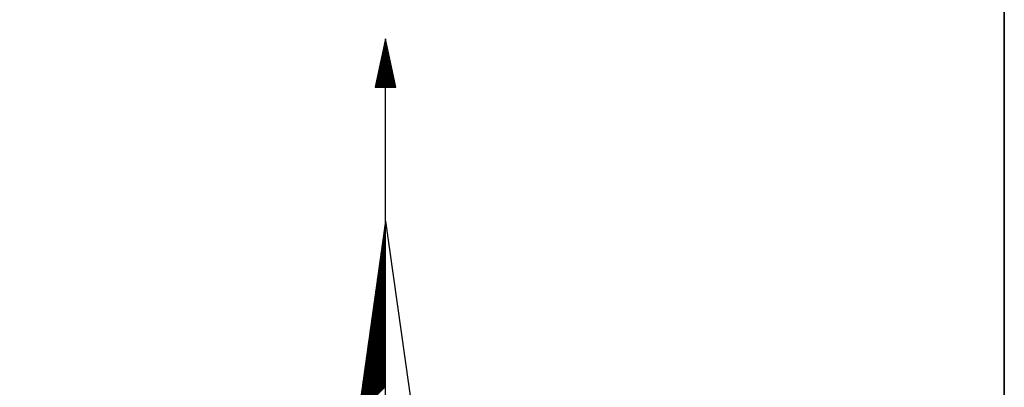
# Model space of a CAD drawing. Header units: metres. Extents: x 183400 to 184400, y 422200 to 427800.
# Tile 168 of 221: x 183958 to 184000, y 426578 to 426594. Entities that reach past the tile are written whole.
import ezdxf

# ---------------------------------------------------------------- set-up
doc = ezdxf.new("R2010")
doc.units = ezdxf.units.M
for name, color, linetype in [('N_MK2', 7, 'Continuous'), ('방위표', 7, 'Continuous'), ('일람표', 7, 'Continuous')]:
    doc.layers.add(name, color=color, linetype=linetype)

# ---------------------------------------------------------------- blocks, each defined once
blk = doc.blocks.new('N_MK2')
at = {"layer": '방위표', "color": 7, "linetype": 'Continuous'}
for points in [[(-3.123, 173.598), (3.123, 173.598), (0, 188.23)], [(-106.029, 0), (-33.696, -13.958), (0, 0), (-53.049, -53.048), (-13.958, -33.696), (0, 0), (0, -106.029), (13.958, -33.696), (0, 0), (53.048, -53.049), (33.696, -13.958), (0, 0), (106.028, 0), (33.696, 13.958), (0, 0), (53.049, 53.049), (13.958, 33.696), (0, 0), (0, 133.028), (-13.958, 33.696), (0, 0), (-53.049, 53.049), (-33.696, 13.958), (0, 0)]]:
    blk.add_lwpolyline(points, close=True, dxfattribs=at)
for points in [[(-0.195, 187.317), (0.126, 187.638)], [(-0.118, 187.676), (0.077, 187.871)], [(-0.041, 188.036), (0.027, 188.104)], [(-1.193, 182.642), (0.773, 184.608)], [(-1.116, 183.002), (0.723, 184.841)], [(-1.039, 183.361), (0.674, 185.074)], [(-0.962, 183.721), (0.624, 185.307)], [(-0.886, 184.08), (0.574, 185.54)], [(-0.809, 184.44), (0.524, 185.773)], [(-0.732, 184.8), (0.475, 186.006)], [(-0.655, 185.159), (0.425, 186.239)], [(-0.579, 185.519), (0.375, 186.473)], [(-0.502, 185.878), (0.325, 186.706)], [(-0.425, 186.238), (0.276, 186.939)], [(-0.348, 186.597), (0.226, 187.172)], [(-0.272, 186.957), (0.176, 187.405)], [(-2.114, 178.327), (1.37, 181.811)], [(-2.037, 178.686), (1.32, 182.044)], [(-1.96, 179.046), (1.271, 182.277)], [(-1.883, 179.406), (1.221, 182.51)], [(-1.807, 179.765), (1.171, 182.743)], [(-1.73, 180.125), (1.121, 182.976)], [(-1.653, 180.484), (1.072, 183.209)], [(-1.576, 180.844), (1.022, 183.442)], [(-1.5, 181.204), (0.972, 183.675)], [(-1.423, 181.563), (0.922, 183.908)], [(-1.346, 181.923), (0.873, 184.142)], [(-1.269, 182.282), (0.823, 184.375)], [(-3.111, 173.652), (2.017, 178.78)], [(-3.035, 174.012), (1.967, 179.014)], [(-2.958, 174.371), (1.917, 179.247)], [(-2.881, 174.731), (1.868, 179.48)], [(-2.804, 175.09), (1.818, 179.713)], [(-2.728, 175.45), (1.768, 179.946)], [(-2.651, 175.81), (1.718, 180.179)], [(-2.574, 176.169), (1.669, 180.412)], [(-2.497, 176.529), (1.619, 180.645)], [(-2.421, 176.888), (1.569, 180.878)], [(-2.344, 177.248), (1.519, 181.111)], [(-2.267, 177.608), (1.47, 181.344)], [(-2.19, 177.967), (1.42, 181.578)], [(-2.883, 173.598), (2.067, 178.547)], [(-2.6, 173.598), (2.116, 178.314)], [(-2.317, 173.598), (2.166, 178.081)], [(-2.034, 173.598), (2.216, 177.848)], [(-1.751, 173.598), (2.266, 177.615)], [(-1.469, 173.598), (2.315, 177.382)], [(-1.186, 173.598), (2.365, 177.149)], [(-0.903, 173.598), (2.415, 176.916)], [(-0.62, 173.598), (2.465, 176.683)], [(-0.337, 173.598), (2.514, 176.45)], [(-0.054, 173.598), (2.564, 176.216)], [(0.229, 173.598), (2.614, 175.983)], [(0.511, 173.598), (2.664, 175.75)], [(0, 133.028), (0, 173.598)], [(0.794, 173.598), (2.713, 175.517)], [(1.077, 173.598), (2.763, 175.284)], [(1.36, 173.598), (2.813, 175.051)], [(1.643, 173.598), (2.863, 174.818)], [(1.926, 173.598), (2.912, 174.585)], [(2.208, 173.598), (2.962, 174.352)], [(2.491, 173.598), (3.012, 174.119)], [(2.774, 173.598), (3.062, 173.885)], [(3.057, 173.598), (3.111, 173.652)], [(-0.311, 130.815), (0, 131.126)], [(-0.265, 131.145), (0, 131.409)], [(-0.218, 131.474), (0, 131.692)], [(-0.172, 131.803), (0, 131.975)], [(-0.126, 132.132), (0, 132.258)], [(-0.08, 132.461), (0, 132.541)], [(-0.033, 132.79), (0, 132.823)], [(0, 133.028), (13.958, 33.696)], [(-0.773, 127.525), (0, 128.298)], [(-0.727, 127.854), (0, 128.581)], [(-0.681, 128.183), (0, 128.864)], [(-0.635, 128.512), (0, 129.146)], [(-0.588, 128.841), (0, 129.429)], [(-0.542, 129.17), (0, 129.712)], [(-0.496, 129.499), (0, 129.995)], [(-0.45, 129.828), (0, 130.278)], [(-0.403, 130.157), (0, 130.561)], [(-0.357, 130.486), (0, 130.844)], [(-1.282, 123.905), (0, 125.187)], [(-1.236, 124.234), (0, 125.47)], [(-1.19, 124.563), (0, 125.752)], [(-1.143, 124.892), (0, 126.035)], [(-1.097, 125.221), (0, 126.318)], [(-1.051, 125.55), (0, 126.601)], [(-1.005, 125.879), (0, 126.884)], [(-0.958, 126.208), (0, 127.167)], [(-0.912, 126.537), (0, 127.449)], [(-0.866, 126.866), (0, 127.732)], [(-0.82, 127.196), (0, 128.015)], [(-1.791, 120.285), (0, 122.075)], [(-1.744, 120.614), (0, 122.358)], [(-1.698, 120.943), (0, 122.641)], [(-1.652, 121.272), (0, 122.924)], [(-1.606, 121.601), (0, 123.207)], [(-1.559, 121.93), (0, 123.49)], [(-1.513, 122.259), (0, 123.772)], [(-1.467, 122.588), (0, 124.055)], [(-1.421, 122.917), (0, 124.338)], [(-1.374, 123.247), (0, 124.621)], [(-1.328, 123.576), (0, 124.904)], [(-2.253, 116.994), (0, 119.247)], [(-2.207, 117.323), (0, 119.53)], [(-2.161, 117.652), (0, 119.813)], [(-2.114, 117.981), (0, 120.095)], [(-2.068, 118.31), (0, 120.378)], [(-2.022, 118.639), (0, 120.661)], [(-1.976, 118.968), (0, 120.944)], [(-1.929, 119.297), (0, 121.227)], [(-1.883, 119.627), (0, 121.51)], [(-1.837, 119.956), (0, 121.793)], [(-2.762, 113.374), (0, 116.136)], [(-2.716, 113.703), (0, 116.419)], [(-2.669, 114.032), (0, 116.701)], [(-2.623, 114.361), (0, 116.984)], [(-2.577, 114.69), (0, 117.267)], [(-2.531, 115.019), (0, 117.55)], [(-2.484, 115.348), (0, 117.833)], [(-2.438, 115.678), (0, 118.116)], [(-2.392, 116.007), (0, 118.398)], [(-2.346, 116.336), (0, 118.681)], [(-2.299, 116.665), (0, 118.964)], [(-3.224, 110.083), (0, 113.307)], [(-3.178, 110.412), (0, 113.59)], [(-3.132, 110.741), (0, 113.873)], [(-3.085, 111.07), (0, 114.156)], [(-3.039, 111.399), (0, 114.439)], [(-2.993, 111.728), (0, 114.721)], [(-2.947, 112.058), (0, 115.004)], [(-2.9, 112.387), (0, 115.287)], [(-2.854, 112.716), (0, 115.57)], [(-2.808, 113.045), (0, 115.853)], [(-3.733, 106.463), (0, 110.196)], [(-3.687, 106.792), (0, 110.479)], [(-3.64, 107.121), (0, 110.762)], [(-3.594, 107.45), (0, 111.045)], [(-3.548, 107.779), (0, 111.327)], [(-3.502, 108.109), (0, 111.61)], [(-3.455, 108.438), (0, 111.893)], [(-3.409, 108.767), (0, 112.176)], [(-3.363, 109.096), (0, 112.459)], [(-3.317, 109.425), (0, 112.742)], [(-3.27, 109.754), (0, 113.024)], [(-4.195, 103.172), (0, 107.368)], [(-4.149, 103.501), (0, 107.65)], [(-4.103, 103.83), (0, 107.933)], [(-4.057, 104.16), (0, 108.216)], [(-4.01, 104.489), (0, 108.499)], [(-3.964, 104.818), (0, 108.782)], [(-3.918, 105.147), (0, 109.065)], [(-3.872, 105.476), (0, 109.347)], [(-3.825, 105.805), (0, 109.63)], [(-3.779, 106.134), (0, 109.913)], [(-4.704, 99.552), (0, 104.256)], [(-4.658, 99.881), (0, 104.539)], [(-4.611, 100.21), (0, 104.822)], [(-4.565, 100.54), (0, 105.105)], [(-4.519, 100.869), (0, 105.388)], [(-4.473, 101.198), (0, 105.67)], [(-4.427, 101.527), (0, 105.953)], [(-4.38, 101.856), (0, 106.236)], [(-4.334, 102.185), (0, 106.519)], [(-4.288, 102.514), (0, 106.802)], [(-4.242, 102.843), (0, 107.085)], [(-5.166, 96.261), (0, 101.428)], [(-5.12, 96.591), (0, 101.711)], [(-5.074, 96.92), (0, 101.994)], [(-5.028, 97.249), (0, 102.276)], [(-4.981, 97.578), (0, 102.559)], [(-4.935, 97.907), (0, 102.842)], [(-4.889, 98.236), (0, 103.125)], [(-4.843, 98.565), (0, 103.408)], [(-4.796, 98.894), (0, 103.691)], [(-4.75, 99.223), (0, 103.973)], [(-5.675, 92.641), (0, 98.317)], [(-5.629, 92.971), (0, 98.599)], [(-5.583, 93.3), (0, 98.882)], [(-5.536, 93.629), (0, 99.165)], [(-5.49, 93.958), (0, 99.448)], [(-5.444, 94.287), (0, 99.731)], [(-5.398, 94.616), (0, 100.014)], [(-5.351, 94.945), (0, 100.296)], [(-5.305, 95.274), (0, 100.579)], [(-5.259, 95.603), (0, 100.862)], [(-5.213, 95.932), (0, 101.145)], [(-6.137, 89.351), (0, 95.488)], [(-6.091, 89.68), (0, 95.771)], [(-6.045, 90.009), (0, 96.054)], [(-5.999, 90.338), (0, 96.337)], [(-5.953, 90.667), (0, 96.619)], [(-5.906, 90.996), (0, 96.902)], [(-5.86, 91.325), (0, 97.185)], [(-5.814, 91.654), (0, 97.468)], [(-5.768, 91.983), (0, 97.751)], [(-5.721, 92.312), (0, 98.034)], [(-6.646, 85.731), (0, 92.377)], [(-6.6, 86.06), (0, 92.66)], [(-6.554, 86.389), (0, 92.943)], [(-6.507, 86.718), (0, 93.225)], [(-6.461, 87.047), (0, 93.508)], [(-6.415, 87.376), (0, 93.791)], [(-6.369, 87.705), (0, 94.074)], [(-6.322, 88.034), (0, 94.357)], [(-6.276, 88.363), (0, 94.64)], [(-6.23, 88.692), (0, 94.922)], [(-6.184, 89.022), (0, 95.205)], [(-7.109, 82.44), (0, 89.548)], [(-7.062, 82.769), (0, 89.831)], [(-7.016, 83.098), (0, 90.114)], [(-6.97, 83.427), (0, 90.397)], [(-6.924, 83.756), (0, 90.68)], [(-6.877, 84.085), (0, 90.963)], [(-6.831, 84.414), (0, 91.245)], [(-6.785, 84.743), (0, 91.528)], [(-6.739, 85.073), (0, 91.811)], [(-6.692, 85.402), (0, 92.094)], [(-7.617, 78.82), (0, 86.437)], [(-7.571, 79.149), (0, 86.72)], [(-7.525, 79.478), (0, 87.003)], [(-7.479, 79.807), (0, 87.286)], [(-7.432, 80.136), (0, 87.569)], [(-7.386, 80.465), (0, 87.851)], [(-7.34, 80.794), (0, 88.134)], [(-7.294, 81.123), (0, 88.417)], [(-7.247, 81.453), (0, 88.7)], [(-7.201, 81.782), (0, 88.983)], [(-7.155, 82.111), (0, 89.266)], [(-8.08, 75.529), (0, 83.609)], [(-8.033, 75.858), (0, 83.892)], [(-7.987, 76.187), (0, 84.174)], [(-7.941, 76.516), (0, 84.457)], [(-7.895, 76.845), (0, 84.74)], [(-7.848, 77.174), (0, 85.023)], [(-7.802, 77.504), (0, 85.306)], [(-7.756, 77.833), (0, 85.589)], [(-7.71, 78.162), (0, 85.871)], [(-7.663, 78.491), (0, 86.154)], [(-8.172, 74.871), (0, 83.043)], [(-8.126, 75.2), (0, 83.326)]]:
    blk.add_lwpolyline(points, dxfattribs=at)

msp = doc.modelspace()

# ---------------------------------------------------------------- linework, layer by layer
at = {"layer": '일람표'}
for points in [[(183400, 426200), (184000, 426200), (184000, 426600), (183400, 426600)], [(184000, 426509.794), (183924.375, 426509.794), (183924.375, 426600), (184000, 426600)]]:
    msp.add_lwpolyline(points, close=True, dxfattribs=at)

# ---------------------------------------------------------------- block references
at = {"layer": 'N_MK2', "linetype": 'Continuous', "lineweight": 15, "xscale": 0.1399996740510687, "yscale": 0.1399996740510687, "zscale": 0.139999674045}
msp.add_blockref('N_MK2', (183973.805, 426566.673), dxfattribs=at)

doc.saveas('drawing.dxf')
